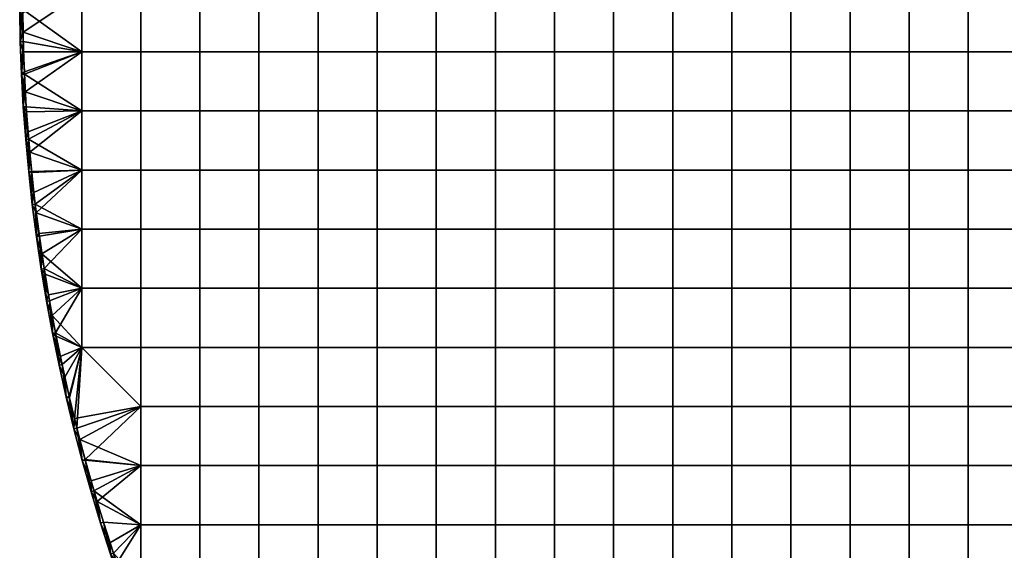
# Model space of a CAD drawing. Header units: millimetres. Extents: x -600 to 600, y -600 to 600.
# Tile 3 of 144: x -600 to -267, y -188 to -9. Entities that reach past the tile are written whole.
import ezdxf

# ---------------------------------------------------------------- set-up
doc = ezdxf.new("R2010")
doc.units = ezdxf.units.MM
doc.header["$MEASUREMENT"] = 0
doc.layers.add('Predefinito', color=7, linetype='Continuous')

msp = doc.modelspace()

# ---------------------------------------------------------------- meshes
at = {"layer": 'Predefinito'}
mesh = msp.add_polyface(dxfattribs=at)
corners = [(-599.37, -27.55, 721.01), (-599.77, -16.53, 721.01), (-599.77, -16.53, 711.01), (-599.97, -5.51, 721.01), (-599.97, -5.51, 711.01), (-599.97, 5.51, 711.01), (-599.37, -27.55, 711.01), (-598.76, -38.55, 711.01), (-559.07, -19.97, 722.01), (-559.07, 0, 722.01), (-579.03, 0, 722.01), (-579.03, -19.97, 722.01), (-559.07, -39.93, 722.01), (-579.03, -39.93, 722.01), (-599, 0, 722.01), (-598.96, -6.63, 722.01), (-598.85, -13.3, 722.01), (-598.67, -19.99, 722.01), (-598.4, -26.7, 722.01), (-598.07, -33.45, 722.01), (-598.97, 5.5, 710.01), (-579.03, 0, 710.01), (-598.97, -5.5, 710.01), (-579.03, -19.97, 710.01), (-598.77, -16.51, 710.01), (-598.37, -27.5, 710.01), (-579.03, -39.93, 710.01), (-598.76, -38.55, 711.01), (-599.37, -27.55, 711.01), (-598.37, -27.5, 710.01), (-599.77, -16.53, 711.01), (-598.77, -16.51, 710.01), (-599.97, -5.51, 711.01), (-598.97, -5.5, 710.01), (-598.97, 5.5, 710.01), (-599.97, -5.51, 721.01), (-599.77, -16.53, 721.01), (-598.85, -13.3, 722.01), (-599.37, -27.55, 721.01), (-598.67, -19.99, 722.01), (-598.76, -38.55, 721.01), (-598.07, -33.45, 722.01), (-598.4, -26.7, 722.01), (-598.96, -6.63, 722.01), (-599, 0, 722.01)]
mesh.append_faces([[corners[k] for k in face] for face in [(0, 1, 2, 2), (1, 3, 4, 4), (5, 4, 3, 3), (4, 2, 1, 1), (2, 6, 0, 0), (6, 7, 0, 0), (8, 9, 10, 11), (12, 8, 11, 13), (14, 15, 10, 10), (15, 16, 10, 10), (16, 17, 11, 11), (17, 18, 11, 11), (18, 19, 11, 11), (11, 10, 16, 16), (13, 11, 19, 19), (20, 21, 22, 22), (22, 23, 24, 24), (24, 23, 25, 25), (23, 22, 21, 21), (26, 25, 23, 23), (27, 28, 29, 29), (28, 30, 31, 31), (30, 32, 33, 33), (34, 33, 32, 32), (33, 31, 30, 30), (31, 29, 28, 28), (35, 36, 37, 37), (36, 38, 39, 39), (38, 40, 41, 41), (41, 42, 38, 38), (42, 39, 38, 38), (39, 37, 36, 36), (37, 43, 35, 35), (43, 44, 35, 35)]])
mesh = msp.add_polyface(dxfattribs=at)
corners = [(-539.1, -19.97, 722.01), (-539.1, 0, 722.01), (-559.07, 0, 722.01), (-559.07, -19.97, 722.01), (-519.13, -19.97, 722.01), (-519.13, 0, 722.01), (-499.17, -19.97, 722.01), (-499.17, 0, 722.01), (-479.2, -19.97, 722.01), (-479.2, 0, 722.01), (-459.23, -19.97, 722.01), (-459.23, 0, 722.01), (-539.1, -39.93, 722.01), (-559.07, -39.93, 722.01), (-519.13, -39.93, 722.01), (-499.17, -39.93, 722.01), (-479.2, -39.93, 722.01), (-539.1, -59.9, 722.01), (-559.07, -59.9, 722.01), (-519.13, -59.9, 722.01), (-499.17, -59.9, 722.01), (-479.2, -59.9, 722.01), (-479.2, -79.87, 722.01), (-499.17, -79.87, 722.01), (-559.07, -19.97, 710.01), (-579.03, -19.97, 710.01), (-579.03, 0, 710.01), (-559.07, 0, 710.01), (-539.1, -19.97, 710.01), (-539.1, 0, 710.01), (-519.13, -19.97, 710.01), (-519.13, 0, 710.01), (-499.17, -19.97, 710.01), (-499.17, 0, 710.01), (-479.2, -19.97, 710.01), (-479.2, 0, 710.01), (-559.07, -39.93, 710.01), (-579.03, -39.93, 710.01), (-539.1, -39.93, 710.01), (-519.13, -39.93, 710.01), (-499.17, -39.93, 710.01), (-479.2, -39.93, 710.01), (-559.07, -59.9, 710.01), (-579.03, -59.9, 710.01), (-539.1, -59.9, 710.01), (-519.13, -59.9, 710.01), (-499.17, -59.9, 710.01), (-479.2, -59.9, 710.01), (-559.07, -79.87, 710.01), (-579.03, -79.87, 710.01), (-539.1, -79.87, 710.01), (-519.13, -79.87, 710.01), (-499.17, -79.87, 710.01), (-479.2, -79.87, 710.01)]
mesh.append_faces([[corners[k] for k in face] for face in [(0, 1, 2, 3), (4, 5, 1, 0), (6, 7, 5, 4), (8, 9, 7, 6), (10, 11, 9, 8), (12, 0, 3, 13), (14, 4, 0, 12), (15, 6, 4, 14), (16, 8, 6, 15), (17, 12, 13, 18), (19, 14, 12, 17), (20, 15, 14, 19), (21, 16, 15, 20), (22, 21, 20, 23), (24, 25, 26, 27), (28, 24, 27, 29), (30, 28, 29, 31), (32, 30, 31, 33), (34, 32, 33, 35), (36, 37, 25, 24), (38, 36, 24, 28), (39, 38, 28, 30), (40, 39, 30, 32), (41, 40, 32, 34), (42, 43, 37, 36), (44, 42, 36, 38), (45, 44, 38, 39), (46, 45, 39, 40), (47, 46, 40, 41), (48, 49, 43, 42), (50, 48, 42, 44), (51, 50, 44, 45), (52, 51, 45, 46), (53, 52, 46, 47)]])
mesh = msp.add_polyface(dxfattribs=at)
corners = [(-439.27, -19.97, 722.01), (-439.27, 0, 722.01), (-459.23, 0, 722.01), (-459.23, -19.97, 722.01), (-419.3, -19.97, 722.01), (-419.3, 0, 722.01), (-399.33, -19.97, 722.01), (-399.33, 0, 722.01), (-379.37, -19.97, 722.01), (-379.37, 0, 722.01), (-459.23, -39.93, 722.01), (-479.2, -19.97, 722.01), (-479.2, -39.93, 722.01), (-439.27, -39.93, 722.01), (-419.3, -39.93, 722.01), (-399.33, -39.93, 722.01), (-379.37, -39.93, 722.01), (-459.23, -59.9, 722.01), (-479.2, -59.9, 722.01), (-439.27, -59.9, 722.01), (-419.3, -59.9, 722.01), (-399.33, -59.9, 722.01), (-379.37, -59.9, 722.01), (-379.37, -79.87, 722.01), (-399.33, -79.87, 722.01), (-459.23, -19.97, 710.01), (-479.2, -19.97, 710.01), (-479.2, 0, 710.01), (-459.23, 0, 710.01), (-439.27, -19.97, 710.01), (-439.27, 0, 710.01), (-419.3, -19.97, 710.01), (-419.3, 0, 710.01), (-399.33, -19.97, 710.01), (-399.33, 0, 710.01), (-379.37, -19.97, 710.01), (-379.37, 0, 710.01), (-459.23, -39.93, 710.01), (-479.2, -39.93, 710.01), (-439.27, -39.93, 710.01), (-419.3, -39.93, 710.01), (-399.33, -39.93, 710.01), (-379.37, -39.93, 710.01), (-459.23, -59.9, 710.01), (-479.2, -59.9, 710.01), (-439.27, -59.9, 710.01), (-419.3, -59.9, 710.01), (-399.33, -59.9, 710.01), (-379.37, -59.9, 710.01), (-459.23, -79.87, 710.01), (-479.2, -79.87, 710.01), (-439.27, -79.87, 710.01), (-419.3, -79.87, 710.01), (-399.33, -79.87, 710.01), (-379.37, -79.87, 710.01)]
mesh.append_faces([[corners[k] for k in face] for face in [(0, 1, 2, 3), (4, 5, 1, 0), (6, 7, 5, 4), (8, 9, 7, 6), (10, 3, 11, 12), (13, 0, 3, 10), (14, 4, 0, 13), (15, 6, 4, 14), (16, 8, 6, 15), (17, 10, 12, 18), (19, 13, 10, 17), (20, 14, 13, 19), (21, 15, 14, 20), (22, 16, 15, 21), (23, 22, 21, 24), (25, 26, 27, 28), (29, 25, 28, 30), (31, 29, 30, 32), (33, 31, 32, 34), (35, 33, 34, 36), (37, 38, 26, 25), (39, 37, 25, 29), (40, 39, 29, 31), (41, 40, 31, 33), (42, 41, 33, 35), (43, 44, 38, 37), (45, 43, 37, 39), (46, 45, 39, 40), (47, 46, 40, 41), (48, 47, 41, 42), (49, 50, 44, 43), (51, 49, 43, 45), (52, 51, 45, 46), (53, 52, 46, 47), (54, 53, 47, 48)]])
mesh = msp.add_polyface(dxfattribs=at)
corners = [(-359.4, -19.97, 722.01), (-359.4, 0, 722.01), (-379.37, 0, 722.01), (-379.37, -19.97, 722.01), (-339.43, -19.97, 722.01), (-339.43, 0, 722.01), (-319.47, -19.97, 722.01), (-319.47, 0, 722.01), (-299.5, -19.97, 722.01), (-299.5, 0, 722.01), (-279.53, -19.97, 722.01), (-279.53, 0, 722.01), (-359.4, -39.93, 722.01), (-379.37, -39.93, 722.01), (-339.43, -39.93, 722.01), (-319.47, -39.93, 722.01), (-299.5, -39.93, 722.01), (-279.53, -39.93, 722.01), (-359.4, -59.9, 722.01), (-379.37, -59.9, 722.01), (-339.43, -59.9, 722.01), (-319.47, -59.9, 722.01), (-299.5, -59.9, 722.01), (-279.53, -59.9, 722.01), (-359.4, -19.97, 710.01), (-379.37, -19.97, 710.01), (-379.37, 0, 710.01), (-359.4, 0, 710.01), (-339.43, -19.97, 710.01), (-339.43, 0, 710.01), (-319.47, -19.97, 710.01), (-319.47, 0, 710.01), (-299.5, -19.97, 710.01), (-299.5, 0, 710.01), (-279.53, -19.97, 710.01), (-279.53, 0, 710.01), (-359.4, -39.93, 710.01), (-379.37, -39.93, 710.01), (-339.43, -39.93, 710.01), (-319.47, -39.93, 710.01), (-299.5, -39.93, 710.01), (-279.53, -39.93, 710.01), (-359.4, -59.9, 710.01), (-379.37, -59.9, 710.01), (-339.43, -59.9, 710.01), (-319.47, -59.9, 710.01), (-299.5, -59.9, 710.01), (-279.53, -59.9, 710.01), (-339.43, -79.87, 710.01), (-359.4, -79.87, 710.01), (-319.47, -79.87, 710.01), (-299.5, -79.87, 710.01), (-279.53, -79.87, 710.01)]
mesh.append_faces([[corners[k] for k in face] for face in [(0, 1, 2, 3), (4, 5, 1, 0), (6, 7, 5, 4), (8, 9, 7, 6), (10, 11, 9, 8), (12, 0, 3, 13), (14, 4, 0, 12), (15, 6, 4, 14), (16, 8, 6, 15), (17, 10, 8, 16), (18, 12, 13, 19), (20, 14, 12, 18), (21, 15, 14, 20), (22, 16, 15, 21), (23, 17, 16, 22), (24, 25, 26, 27), (28, 24, 27, 29), (30, 28, 29, 31), (32, 30, 31, 33), (34, 32, 33, 35), (36, 37, 25, 24), (38, 36, 24, 28), (39, 38, 28, 30), (40, 39, 30, 32), (41, 40, 32, 34), (42, 43, 37, 36), (44, 42, 36, 38), (45, 44, 38, 39), (46, 45, 39, 40), (47, 46, 40, 41), (48, 49, 42, 44), (50, 48, 44, 45), (51, 50, 45, 46), (52, 51, 46, 47)]])
mesh = msp.add_polyface(dxfattribs=at)
corners = [(-259.57, -19.97, 722.01), (-259.57, 0, 722.01), (-279.53, 0, 722.01), (-279.53, -19.97, 722.01), (-239.6, -19.97, 722.01), (-239.6, 0, 722.01), (-219.63, -19.97, 722.01), (-219.63, 0, 722.01), (-199.67, -19.97, 722.01), (-199.67, 0, 722.01), (-179.7, -19.97, 722.01), (-179.7, 0, 722.01), (-259.57, -39.93, 722.01), (-279.53, -39.93, 722.01), (-239.6, -39.93, 722.01), (-219.63, -39.93, 722.01), (-199.67, -39.93, 722.01), (-179.7, -39.93, 722.01), (-259.57, -59.9, 722.01), (-279.53, -59.9, 722.01), (-239.6, -59.9, 722.01), (-219.63, -59.9, 722.01), (-199.67, -59.9, 722.01), (-179.7, -59.9, 722.01), (-219.63, -79.87, 722.01), (-239.6, -79.87, 722.01), (-199.67, -79.87, 722.01), (-179.7, -79.87, 722.01), (-259.57, -19.97, 710.01), (-279.53, -19.97, 710.01), (-279.53, 0, 710.01), (-259.57, 0, 710.01), (-239.6, -19.97, 710.01), (-239.6, 0, 710.01), (-219.63, -19.97, 710.01), (-219.63, 0, 710.01), (-199.67, -19.97, 710.01), (-199.67, 0, 710.01), (-259.57, -39.93, 710.01), (-279.53, -39.93, 710.01), (-239.6, -39.93, 710.01), (-219.63, -39.93, 710.01), (-199.67, -39.93, 710.01), (-259.57, -59.9, 710.01), (-279.53, -59.9, 710.01), (-239.6, -59.9, 710.01), (-219.63, -59.9, 710.01), (-199.67, -59.9, 710.01), (-259.57, -79.87, 710.01), (-279.53, -79.87, 710.01), (-239.6, -79.87, 710.01), (-219.63, -79.87, 710.01), (-199.67, -79.87, 710.01)]
mesh.append_faces([[corners[k] for k in face] for face in [(0, 1, 2, 3), (4, 5, 1, 0), (6, 7, 5, 4), (8, 9, 7, 6), (10, 11, 9, 8), (12, 0, 3, 13), (14, 4, 0, 12), (15, 6, 4, 14), (16, 8, 6, 15), (17, 10, 8, 16), (18, 12, 13, 19), (20, 14, 12, 18), (21, 15, 14, 20), (22, 16, 15, 21), (23, 17, 16, 22), (24, 21, 20, 25), (26, 22, 21, 24), (27, 23, 22, 26), (28, 29, 30, 31), (32, 28, 31, 33), (34, 32, 33, 35), (36, 34, 35, 37), (38, 39, 29, 28), (40, 38, 28, 32), (41, 40, 32, 34), (42, 41, 34, 36), (43, 44, 39, 38), (45, 43, 38, 40), (46, 45, 40, 41), (47, 46, 41, 42), (48, 49, 44, 43), (50, 48, 43, 45), (51, 50, 45, 46), (52, 51, 46, 47)]])
mesh = msp.add_polyface(dxfattribs=at)
corners = [(-595.73, -71.48, 721.01), (-596.94, -60.52, 721.01), (-596.94, -60.52, 711.01), (-597.95, -49.55, 721.01), (-597.95, -49.55, 711.01), (-598.76, -38.55, 721.01), (-599.37, -27.55, 721.01), (-598.76, -38.55, 711.01), (-559.07, -59.9, 722.01), (-559.07, -39.93, 722.01), (-579.03, -39.93, 722.01), (-579.03, -59.9, 722.01), (-598.07, -33.45, 722.01), (-597.65, -40.22, 722.01), (-597.15, -47.01, 722.01), (-596.58, -53.82, 722.01), (-595.92, -60.66, 722.01), (-595.18, -67.51, 722.01), (-594.36, -74.39, 722.01), (-598.37, -27.5, 710.01), (-579.03, -39.93, 710.01), (-597.76, -38.49, 710.01), (-596.95, -49.47, 710.01), (-579.03, -59.9, 710.01), (-595.94, -60.42, 710.01), (-594.73, -71.36, 710.01), (-579.03, -79.87, 710.01), (-595.73, -71.48, 711.01), (-596.94, -60.52, 711.01), (-595.94, -60.42, 710.01), (-597.95, -49.55, 711.01), (-596.95, -49.47, 710.01), (-598.76, -38.55, 711.01), (-597.76, -38.49, 710.01), (-598.37, -27.5, 710.01), (-598.76, -38.55, 721.01), (-597.95, -49.55, 721.01), (-597.15, -47.01, 722.01), (-596.94, -60.52, 721.01), (-596.58, -53.82, 722.01), (-595.73, -71.48, 721.01), (-595.18, -67.51, 722.01), (-595.92, -60.66, 722.01), (-597.65, -40.22, 722.01), (-598.07, -33.45, 722.01)]
mesh.append_faces([[corners[k] for k in face] for face in [(0, 1, 2, 2), (1, 3, 4, 4), (3, 5, 4, 4), (5, 6, 7, 7), (7, 4, 5, 5), (4, 2, 1, 1), (8, 9, 10, 11), (12, 13, 10, 10), (13, 14, 10, 10), (14, 15, 10, 10), (15, 16, 11, 11), (16, 17, 11, 11), (17, 18, 11, 11), (11, 10, 15, 15), (19, 20, 21, 21), (21, 20, 22, 22), (22, 23, 24, 24), (24, 23, 25, 25), (23, 22, 20, 20), (26, 25, 23, 23), (27, 28, 29, 29), (28, 30, 31, 31), (30, 32, 33, 33), (34, 33, 32, 32), (33, 31, 30, 30), (31, 29, 28, 28), (35, 36, 37, 37), (36, 38, 39, 39), (38, 40, 41, 41), (41, 42, 38, 38), (42, 39, 38, 38), (39, 37, 36, 36), (37, 43, 35, 35), (43, 44, 35, 35)]])
mesh = msp.add_polyface(dxfattribs=at)
corners = [(-590.88, -104.19, 721.01), (-592.7, -93.32, 721.01), (-590.88, -104.19, 711.01), (-594.31, -82.41, 721.01), (-592.7, -93.32, 711.01), (-595.73, -71.48, 721.01), (-594.31, -82.41, 711.01), (-596.94, -60.52, 711.01), (-595.73, -71.48, 711.01), (-594.36, -74.39, 722.01), (-593.46, -81.28, 722.01), (-579.03, -79.87, 722.01), (-592.47, -88.19, 722.01), (-591.4, -95.11, 722.01), (-579.03, -99.83, 722.01), (-590.24, -102.05, 722.01), (-589, -109, 722.01), (-579.03, -59.9, 722.01), (-594.73, -71.36, 710.01), (-579.03, -79.87, 710.01), (-593.32, -82.27, 710.01), (-591.71, -93.16, 710.01), (-579.03, -99.83, 710.01), (-589.9, -104.02, 710.01), (-590.88, -104.19, 711.01), (-592.7, -93.32, 711.01), (-591.71, -93.16, 710.01), (-594.31, -82.41, 711.01), (-593.32, -82.27, 710.01), (-595.73, -71.48, 711.01), (-594.73, -71.36, 710.01), (-595.94, -60.42, 710.01), (-589.9, -104.02, 710.01), (-595.73, -71.48, 721.01), (-594.31, -82.41, 721.01), (-594.36, -74.39, 722.01), (-592.7, -93.32, 721.01), (-592.47, -88.19, 722.01), (-590.88, -104.19, 721.01), (-590.24, -102.05, 722.01), (-589, -109, 722.01), (-591.4, -95.11, 722.01), (-593.46, -81.28, 722.01), (-595.18, -67.51, 722.01)]
mesh.append_faces([[corners[k] for k in face] for face in [(0, 1, 2, 2), (1, 3, 4, 4), (3, 5, 6, 6), (7, 8, 5, 5), (8, 6, 5, 5), (6, 4, 3, 3), (4, 2, 1, 1), (9, 10, 11, 11), (10, 12, 11, 11), (12, 13, 14, 14), (13, 15, 14, 14), (15, 16, 14, 14), (11, 17, 9, 9), (14, 11, 12, 12), (18, 19, 20, 20), (20, 19, 21, 21), (21, 22, 23, 23), (22, 21, 19, 19), (24, 25, 26, 26), (25, 27, 28, 28), (27, 29, 30, 30), (31, 30, 29, 29), (30, 28, 27, 27), (28, 26, 25, 25), (26, 32, 24, 24), (33, 34, 35, 35), (34, 36, 37, 37), (36, 38, 39, 39), (40, 39, 38, 38), (39, 41, 36, 36), (41, 37, 36, 36), (37, 42, 34, 34), (42, 35, 34, 34), (35, 43, 33, 33)]])
mesh = msp.add_polyface(dxfattribs=at)
corners = [(-559.07, -79.87, 722.01), (-559.07, -59.9, 722.01), (-579.03, -59.9, 722.01), (-579.03, -79.87, 722.01), (-539.1, -79.87, 722.01), (-539.1, -59.9, 722.01), (-519.13, -79.87, 722.01), (-519.13, -59.9, 722.01), (-499.17, -79.87, 722.01), (-499.17, -59.9, 722.01), (-559.07, -99.83, 722.01), (-579.03, -99.83, 722.01), (-539.1, -99.83, 722.01), (-519.13, -99.83, 722.01), (-499.17, -99.83, 722.01), (-479.2, -99.83, 722.01), (-479.2, -79.87, 722.01), (-559.07, -119.8, 722.01), (-579.03, -119.8, 722.01), (-539.1, -119.8, 722.01), (-519.13, -119.8, 722.01), (-499.17, -119.8, 722.01), (-479.2, -119.8, 722.01), (-559.07, -139.77, 722.01), (-539.1, -139.77, 722.01), (-519.13, -139.77, 722.01), (-499.17, -139.77, 722.01), (-479.2, -139.77, 722.01), (-559.07, -99.83, 710.01), (-579.03, -99.83, 710.01), (-579.03, -79.87, 710.01), (-559.07, -79.87, 710.01), (-539.1, -99.83, 710.01), (-539.1, -79.87, 710.01), (-519.13, -99.83, 710.01), (-519.13, -79.87, 710.01), (-499.17, -99.83, 710.01), (-499.17, -79.87, 710.01), (-479.2, -99.83, 710.01), (-479.2, -79.87, 710.01), (-559.07, -119.8, 710.01), (-579.03, -119.8, 710.01), (-539.1, -119.8, 710.01), (-519.13, -119.8, 710.01), (-499.17, -119.8, 710.01), (-479.2, -119.8, 710.01), (-559.07, -139.77, 710.01), (-539.1, -139.77, 710.01), (-519.13, -139.77, 710.01), (-499.17, -139.77, 710.01), (-479.2, -139.77, 710.01)]
mesh.append_faces([[corners[k] for k in face] for face in [(0, 1, 2, 3), (4, 5, 1, 0), (6, 7, 5, 4), (8, 9, 7, 6), (10, 0, 3, 11), (12, 4, 0, 10), (13, 6, 4, 12), (14, 8, 6, 13), (15, 16, 8, 14), (17, 10, 11, 18), (19, 12, 10, 17), (20, 13, 12, 19), (21, 14, 13, 20), (22, 15, 14, 21), (23, 17, 18, 18), (24, 19, 17, 23), (25, 20, 19, 24), (26, 21, 20, 25), (27, 22, 21, 26), (28, 29, 30, 31), (32, 28, 31, 33), (34, 32, 33, 35), (36, 34, 35, 37), (38, 36, 37, 39), (40, 41, 29, 28), (42, 40, 28, 32), (43, 42, 32, 34), (44, 43, 34, 36), (45, 44, 36, 38), (46, 41, 40, 40), (47, 46, 40, 42), (48, 47, 42, 43), (49, 48, 43, 44), (50, 49, 44, 45)]])
mesh = msp.add_polyface(dxfattribs=at)
corners = [(-459.23, -79.87, 722.01), (-459.23, -59.9, 722.01), (-479.2, -59.9, 722.01), (-479.2, -79.87, 722.01), (-439.27, -79.87, 722.01), (-439.27, -59.9, 722.01), (-419.3, -79.87, 722.01), (-419.3, -59.9, 722.01), (-399.33, -79.87, 722.01), (-399.33, -59.9, 722.01), (-459.23, -99.83, 722.01), (-479.2, -99.83, 722.01), (-439.27, -99.83, 722.01), (-419.3, -99.83, 722.01), (-399.33, -99.83, 722.01), (-379.37, -99.83, 722.01), (-379.37, -79.87, 722.01), (-459.23, -119.8, 722.01), (-479.2, -119.8, 722.01), (-439.27, -119.8, 722.01), (-419.3, -119.8, 722.01), (-399.33, -119.8, 722.01), (-379.37, -119.8, 722.01), (-459.23, -139.77, 722.01), (-479.2, -139.77, 722.01), (-439.27, -139.77, 722.01), (-419.3, -139.77, 722.01), (-399.33, -139.77, 722.01), (-379.37, -139.77, 722.01), (-459.23, -99.83, 710.01), (-479.2, -99.83, 710.01), (-479.2, -79.87, 710.01), (-459.23, -79.87, 710.01), (-439.27, -99.83, 710.01), (-439.27, -79.87, 710.01), (-419.3, -99.83, 710.01), (-419.3, -79.87, 710.01), (-399.33, -99.83, 710.01), (-399.33, -79.87, 710.01), (-379.37, -99.83, 710.01), (-379.37, -79.87, 710.01), (-459.23, -119.8, 710.01), (-479.2, -119.8, 710.01), (-439.27, -119.8, 710.01), (-419.3, -119.8, 710.01), (-399.33, -119.8, 710.01), (-379.37, -119.8, 710.01), (-459.23, -139.77, 710.01), (-479.2, -139.77, 710.01), (-439.27, -139.77, 710.01), (-419.3, -139.77, 710.01), (-399.33, -139.77, 710.01), (-379.37, -139.77, 710.01)]
mesh.append_faces([[corners[k] for k in face] for face in [(0, 1, 2, 3), (4, 5, 1, 0), (6, 7, 5, 4), (8, 9, 7, 6), (10, 0, 3, 11), (12, 4, 0, 10), (13, 6, 4, 12), (14, 8, 6, 13), (15, 16, 8, 14), (17, 10, 11, 18), (19, 12, 10, 17), (20, 13, 12, 19), (21, 14, 13, 20), (22, 15, 14, 21), (23, 17, 18, 24), (25, 19, 17, 23), (26, 20, 19, 25), (27, 21, 20, 26), (28, 22, 21, 27), (29, 30, 31, 32), (33, 29, 32, 34), (35, 33, 34, 36), (37, 35, 36, 38), (39, 37, 38, 40), (41, 42, 30, 29), (43, 41, 29, 33), (44, 43, 33, 35), (45, 44, 35, 37), (46, 45, 37, 39), (47, 48, 42, 41), (49, 47, 41, 43), (50, 49, 43, 44), (51, 50, 44, 45), (52, 51, 45, 46)]])
mesh = msp.add_polyface(dxfattribs=at)
corners = [(-359.4, -79.87, 722.01), (-359.4, -59.9, 722.01), (-379.37, -59.9, 722.01), (-379.37, -79.87, 722.01), (-339.43, -79.87, 722.01), (-339.43, -59.9, 722.01), (-319.47, -79.87, 722.01), (-319.47, -59.9, 722.01), (-299.5, -79.87, 722.01), (-299.5, -59.9, 722.01), (-279.53, -79.87, 722.01), (-279.53, -59.9, 722.01), (-359.4, -99.83, 722.01), (-379.37, -99.83, 722.01), (-339.43, -99.83, 722.01), (-319.47, -99.83, 722.01), (-299.5, -99.83, 722.01), (-279.53, -99.83, 722.01), (-359.4, -119.8, 722.01), (-379.37, -119.8, 722.01), (-339.43, -119.8, 722.01), (-319.47, -119.8, 722.01), (-299.5, -119.8, 722.01), (-279.53, -119.8, 722.01), (-359.4, -139.77, 722.01), (-379.37, -139.77, 722.01), (-339.43, -139.77, 722.01), (-319.47, -139.77, 722.01), (-299.5, -139.77, 722.01), (-279.53, -139.77, 722.01), (-359.4, -79.87, 710.01), (-379.37, -79.87, 710.01), (-379.37, -59.9, 710.01), (-359.4, -59.9, 710.01), (-359.4, -99.83, 710.01), (-379.37, -99.83, 710.01), (-339.43, -99.83, 710.01), (-339.43, -79.87, 710.01), (-319.47, -99.83, 710.01), (-319.47, -79.87, 710.01), (-299.5, -99.83, 710.01), (-299.5, -79.87, 710.01), (-279.53, -99.83, 710.01), (-279.53, -79.87, 710.01), (-359.4, -119.8, 710.01), (-379.37, -119.8, 710.01), (-339.43, -119.8, 710.01), (-319.47, -119.8, 710.01), (-299.5, -119.8, 710.01), (-359.4, -139.77, 710.01), (-379.37, -139.77, 710.01), (-339.43, -139.77, 710.01), (-319.47, -139.77, 710.01), (-299.5, -139.77, 710.01)]
mesh.append_faces([[corners[k] for k in face] for face in [(0, 1, 2, 3), (4, 5, 1, 0), (6, 7, 5, 4), (8, 9, 7, 6), (10, 11, 9, 8), (12, 0, 3, 13), (14, 4, 0, 12), (15, 6, 4, 14), (16, 8, 6, 15), (17, 10, 8, 16), (18, 12, 13, 19), (20, 14, 12, 18), (21, 15, 14, 20), (22, 16, 15, 21), (23, 17, 16, 22), (24, 18, 19, 25), (26, 20, 18, 24), (27, 21, 20, 26), (28, 22, 21, 27), (29, 23, 22, 28), (30, 31, 32, 33), (34, 35, 31, 30), (36, 34, 30, 37), (38, 36, 37, 39), (40, 38, 39, 41), (42, 40, 41, 43), (44, 45, 35, 34), (46, 44, 34, 36), (47, 46, 36, 38), (48, 47, 38, 40), (49, 50, 45, 44), (51, 49, 44, 46), (52, 51, 46, 47), (53, 52, 47, 48)]])
mesh = msp.add_polyface(dxfattribs=at)
corners = [(-259.57, -79.87, 722.01), (-259.57, -59.9, 722.01), (-279.53, -59.9, 722.01), (-279.53, -79.87, 722.01), (-239.6, -79.87, 722.01), (-239.6, -59.9, 722.01), (-259.57, -99.83, 722.01), (-279.53, -99.83, 722.01), (-239.6, -99.83, 722.01), (-219.63, -99.83, 722.01), (-219.63, -79.87, 722.01), (-199.67, -99.83, 722.01), (-199.67, -79.87, 722.01), (-179.7, -99.83, 722.01), (-179.7, -79.87, 722.01), (-259.57, -119.8, 722.01), (-279.53, -119.8, 722.01), (-239.6, -119.8, 722.01), (-219.63, -119.8, 722.01), (-199.67, -119.8, 722.01), (-179.7, -119.8, 722.01), (-259.57, -139.77, 722.01), (-279.53, -139.77, 722.01), (-239.6, -139.77, 722.01), (-219.63, -139.77, 722.01), (-199.67, -139.77, 722.01), (-179.7, -139.77, 722.01), (-259.57, -99.83, 710.01), (-279.53, -99.83, 710.01), (-279.53, -79.87, 710.01), (-259.57, -79.87, 710.01), (-239.6, -99.83, 710.01), (-239.6, -79.87, 710.01), (-219.63, -99.83, 710.01), (-219.63, -79.87, 710.01), (-199.67, -99.83, 710.01), (-199.67, -79.87, 710.01), (-279.53, -119.8, 710.01), (-299.5, -119.8, 710.01), (-299.5, -99.83, 710.01), (-259.57, -119.8, 710.01), (-239.6, -119.8, 710.01), (-219.63, -119.8, 710.01), (-199.67, -119.8, 710.01), (-279.53, -139.77, 710.01), (-299.5, -139.77, 710.01), (-259.57, -139.77, 710.01), (-239.6, -139.77, 710.01), (-219.63, -139.77, 710.01), (-199.67, -139.77, 710.01), (-239.6, -159.73, 710.01), (-259.57, -159.73, 710.01), (-219.63, -159.73, 710.01), (-199.67, -159.73, 710.01)]
mesh.append_faces([[corners[k] for k in face] for face in [(0, 1, 2, 3), (4, 5, 1, 0), (6, 0, 3, 7), (8, 4, 0, 6), (9, 10, 4, 8), (11, 12, 10, 9), (13, 14, 12, 11), (15, 6, 7, 16), (17, 8, 6, 15), (18, 9, 8, 17), (19, 11, 9, 18), (20, 13, 11, 19), (21, 15, 16, 22), (23, 17, 15, 21), (24, 18, 17, 23), (25, 19, 18, 24), (26, 20, 19, 25), (27, 28, 29, 30), (31, 27, 30, 32), (33, 31, 32, 34), (35, 33, 34, 36), (37, 38, 39, 28), (40, 37, 28, 27), (41, 40, 27, 31), (42, 41, 31, 33), (43, 42, 33, 35), (44, 45, 38, 37), (46, 44, 37, 40), (47, 46, 40, 41), (48, 47, 41, 42), (49, 48, 42, 43), (50, 51, 46, 47), (52, 50, 47, 48), (53, 52, 48, 49)]])
mesh = msp.add_polyface(dxfattribs=at)
corners = [(-584.25, -136.58, 721.01), (-586.66, -125.83, 721.01), (-586.66, -125.83, 711.01), (-588.87, -115.03, 721.01), (-588.87, -115.03, 711.01), (-590.88, -104.19, 721.01), (-590.88, -104.19, 711.01), (-584.25, -136.58, 711.01), (-589, -109, 722.01), (-587.67, -115.95, 722.01), (-579.03, -119.8, 722.01), (-586.25, -122.92, 722.01), (-584.75, -129.89, 722.01), (-583.15, -136.87, 722.01), (-581.47, -143.86, 722.01), (-579.03, -99.83, 722.01), (-559.07, -139.77, 722.01), (-589.9, -104.02, 710.01), (-579.03, -99.83, 710.01), (-587.89, -114.83, 710.01), (-579.03, -119.8, 710.01), (-585.68, -125.62, 710.01), (-583.27, -136.35, 710.01), (-580.67, -147.05, 710.01), (-559.07, -139.77, 710.01), (-581.64, -147.29, 711.01), (-584.25, -136.58, 711.01), (-583.27, -136.35, 710.01), (-586.66, -125.83, 711.01), (-585.68, -125.62, 710.01), (-588.87, -115.03, 711.01), (-587.89, -114.83, 710.01), (-590.88, -104.19, 711.01), (-589.9, -104.02, 710.01), (-590.88, -104.19, 721.01), (-588.87, -115.03, 721.01), (-589, -109, 722.01), (-586.66, -125.83, 721.01), (-586.25, -122.92, 722.01), (-584.25, -136.58, 721.01), (-584.75, -129.89, 722.01), (-581.47, -143.86, 722.01), (-583.15, -136.87, 722.01), (-587.67, -115.95, 722.01)]
mesh.append_faces([[corners[k] for k in face] for face in [(0, 1, 2, 2), (1, 3, 4, 4), (3, 5, 6, 6), (6, 4, 3, 3), (4, 2, 1, 1), (2, 7, 0, 0), (8, 9, 10, 10), (9, 11, 10, 10), (11, 12, 10, 10), (12, 13, 10, 10), (13, 14, 10, 10), (10, 15, 8, 8), (16, 10, 14, 14), (17, 18, 19, 19), (19, 20, 21, 21), (21, 20, 22, 22), (22, 20, 23, 23), (20, 19, 18, 18), (24, 23, 20, 20), (25, 26, 27, 27), (26, 28, 29, 29), (28, 30, 31, 31), (30, 32, 33, 33), (33, 31, 30, 30), (31, 29, 28, 28), (29, 27, 26, 26), (34, 35, 36, 36), (35, 37, 38, 38), (37, 39, 40, 40), (41, 42, 39, 39), (42, 40, 39, 39), (40, 38, 37, 37), (38, 43, 35, 35), (43, 36, 35, 35)]])
mesh = msp.add_polyface(dxfattribs=at)
corners = [(-572.64, -179.11, 721.01), (-575.84, -168.56, 721.01), (-575.84, -168.56, 711.01), (-578.84, -157.95, 721.01), (-581.64, -147.29, 721.01), (-581.64, -147.29, 711.01), (-584.25, -136.58, 721.01), (-584.25, -136.58, 711.01), (-578.84, -157.95, 711.01), (-539.1, -159.73, 722.01), (-539.1, -139.77, 722.01), (-559.07, -139.77, 722.01), (-559.07, -159.73, 722.01), (-539.1, -179.7, 722.01), (-559.07, -179.7, 722.01), (-581.47, -143.86, 722.01), (-579.7, -150.85, 722.01), (-577.83, -157.83, 722.01), (-575.88, -164.82, 722.01), (-573.83, -171.8, 722.01), (-539.1, -159.73, 710.01), (-559.07, -159.73, 710.01), (-559.07, -139.77, 710.01), (-539.1, -139.77, 710.01), (-539.1, -179.7, 710.01), (-559.07, -179.7, 710.01), (-580.67, -147.05, 710.01), (-577.87, -157.69, 710.01), (-574.88, -168.28, 710.01), (-572.64, -179.11, 711.01), (-575.84, -168.56, 711.01), (-574.88, -168.28, 710.01), (-578.84, -157.95, 711.01), (-577.87, -157.69, 710.01), (-581.64, -147.29, 711.01), (-580.67, -147.05, 710.01), (-583.27, -136.35, 710.01), (-584.25, -136.58, 721.01), (-581.64, -147.29, 721.01), (-581.47, -143.86, 722.01), (-578.84, -157.95, 721.01), (-579.7, -150.85, 722.01), (-575.84, -168.56, 721.01), (-575.88, -164.82, 722.01), (-573.83, -171.8, 722.01), (-577.83, -157.83, 722.01)]
mesh.append_faces([[corners[k] for k in face] for face in [(0, 1, 2, 2), (1, 3, 2, 2), (3, 4, 5, 5), (4, 6, 7, 7), (7, 5, 4, 4), (5, 8, 3, 3), (8, 2, 3, 3), (9, 10, 11, 12), (13, 9, 12, 14), (15, 16, 11, 11), (16, 17, 12, 12), (17, 18, 12, 12), (18, 19, 12, 12), (12, 11, 16, 16), (14, 12, 19, 19), (20, 21, 22, 23), (24, 25, 21, 20), (26, 22, 27, 27), (27, 21, 28, 28), (21, 27, 22, 22), (25, 28, 21, 21), (29, 30, 31, 31), (30, 32, 33, 33), (32, 34, 35, 35), (36, 35, 34, 34), (35, 33, 32, 32), (33, 31, 30, 30), (37, 38, 39, 39), (38, 40, 41, 41), (40, 42, 43, 43), (44, 43, 42, 42), (43, 45, 40, 40), (45, 41, 40, 40), (41, 39, 38, 38)]])
mesh = msp.add_polyface(dxfattribs=at)
corners = [(-519.13, -159.73, 722.01), (-519.13, -139.77, 722.01), (-539.1, -139.77, 722.01), (-539.1, -159.73, 722.01), (-499.17, -159.73, 722.01), (-499.17, -139.77, 722.01), (-479.2, -159.73, 722.01), (-479.2, -139.77, 722.01), (-459.23, -159.73, 722.01), (-459.23, -139.77, 722.01), (-519.13, -179.7, 722.01), (-539.1, -179.7, 722.01), (-499.17, -179.7, 722.01), (-479.2, -179.7, 722.01), (-459.23, -179.7, 722.01), (-519.13, -199.67, 722.01), (-539.1, -199.67, 722.01), (-499.17, -199.67, 722.01), (-479.2, -199.67, 722.01), (-459.23, -199.67, 722.01), (-519.13, -219.63, 722.01), (-539.1, -219.63, 722.01), (-499.17, -219.63, 722.01), (-479.2, -219.63, 722.01), (-459.23, -219.63, 722.01), (-499.17, -239.6, 722.01), (-519.13, -239.6, 722.01), (-479.2, -239.6, 722.01), (-459.23, -239.6, 722.01), (-519.13, -159.73, 710.01), (-539.1, -159.73, 710.01), (-539.1, -139.77, 710.01), (-519.13, -139.77, 710.01), (-499.17, -159.73, 710.01), (-499.17, -139.77, 710.01), (-479.2, -159.73, 710.01), (-479.2, -139.77, 710.01), (-519.13, -179.7, 710.01), (-539.1, -179.7, 710.01), (-499.17, -179.7, 710.01), (-479.2, -179.7, 710.01), (-519.13, -199.67, 710.01), (-539.1, -199.67, 710.01), (-499.17, -199.67, 710.01), (-479.2, -199.67, 710.01), (-519.13, -219.63, 710.01), (-539.1, -219.63, 710.01), (-499.17, -219.63, 710.01), (-479.2, -219.63, 710.01), (-519.13, -239.6, 710.01), (-539.1, -239.6, 710.01), (-499.17, -239.6, 710.01), (-479.2, -239.6, 710.01)]
mesh.append_faces([[corners[k] for k in face] for face in [(0, 1, 2, 3), (4, 5, 1, 0), (6, 7, 5, 4), (8, 9, 7, 6), (10, 0, 3, 11), (12, 4, 0, 10), (13, 6, 4, 12), (14, 8, 6, 13), (15, 10, 11, 16), (17, 12, 10, 15), (18, 13, 12, 17), (19, 14, 13, 18), (20, 15, 16, 21), (22, 17, 15, 20), (23, 18, 17, 22), (24, 19, 18, 23), (25, 22, 20, 26), (27, 23, 22, 25), (28, 24, 23, 27), (29, 30, 31, 32), (33, 29, 32, 34), (35, 33, 34, 36), (37, 38, 30, 29), (39, 37, 29, 33), (40, 39, 33, 35), (41, 42, 38, 37), (43, 41, 37, 39), (44, 43, 39, 40), (45, 46, 42, 41), (47, 45, 41, 43), (48, 47, 43, 44), (49, 50, 46, 45), (51, 49, 45, 47), (52, 51, 47, 48)]])
mesh = msp.add_polyface(dxfattribs=at)
corners = [(-439.27, -159.73, 722.01), (-439.27, -139.77, 722.01), (-459.23, -139.77, 722.01), (-459.23, -159.73, 722.01), (-419.3, -159.73, 722.01), (-419.3, -139.77, 722.01), (-399.33, -159.73, 722.01), (-399.33, -139.77, 722.01), (-379.37, -159.73, 722.01), (-379.37, -139.77, 722.01), (-439.27, -179.7, 722.01), (-459.23, -179.7, 722.01), (-419.3, -179.7, 722.01), (-399.33, -179.7, 722.01), (-379.37, -179.7, 722.01), (-439.27, -199.67, 722.01), (-459.23, -199.67, 722.01), (-419.3, -199.67, 722.01), (-399.33, -199.67, 722.01), (-379.37, -199.67, 722.01), (-399.33, -219.63, 722.01), (-419.3, -219.63, 722.01), (-379.37, -219.63, 722.01), (-459.23, -159.73, 710.01), (-479.2, -159.73, 710.01), (-479.2, -139.77, 710.01), (-459.23, -139.77, 710.01), (-439.27, -159.73, 710.01), (-439.27, -139.77, 710.01), (-419.3, -159.73, 710.01), (-419.3, -139.77, 710.01), (-399.33, -159.73, 710.01), (-399.33, -139.77, 710.01), (-379.37, -159.73, 710.01), (-379.37, -139.77, 710.01), (-459.23, -179.7, 710.01), (-479.2, -179.7, 710.01), (-439.27, -179.7, 710.01), (-419.3, -179.7, 710.01), (-399.33, -179.7, 710.01), (-379.37, -179.7, 710.01), (-459.23, -199.67, 710.01), (-479.2, -199.67, 710.01), (-439.27, -199.67, 710.01), (-419.3, -199.67, 710.01), (-399.33, -199.67, 710.01), (-379.37, -199.67, 710.01), (-459.23, -219.63, 710.01), (-479.2, -219.63, 710.01), (-439.27, -219.63, 710.01), (-419.3, -219.63, 710.01), (-399.33, -219.63, 710.01), (-379.37, -219.63, 710.01)]
mesh.append_faces([[corners[k] for k in face] for face in [(0, 1, 2, 3), (4, 5, 1, 0), (6, 7, 5, 4), (8, 9, 7, 6), (10, 0, 3, 11), (12, 4, 0, 10), (13, 6, 4, 12), (14, 8, 6, 13), (15, 10, 11, 16), (17, 12, 10, 15), (18, 13, 12, 17), (19, 14, 13, 18), (20, 18, 17, 21), (22, 19, 18, 20), (23, 24, 25, 26), (27, 23, 26, 28), (29, 27, 28, 30), (31, 29, 30, 32), (33, 31, 32, 34), (35, 36, 24, 23), (37, 35, 23, 27), (38, 37, 27, 29), (39, 38, 29, 31), (40, 39, 31, 33), (41, 42, 36, 35), (43, 41, 35, 37), (44, 43, 37, 38), (45, 44, 38, 39), (46, 45, 39, 40), (47, 48, 42, 41), (49, 47, 41, 43), (50, 49, 43, 44), (51, 50, 44, 45), (52, 51, 45, 46)]])
mesh = msp.add_polyface(dxfattribs=at)
corners = [(-359.4, -159.73, 722.01), (-359.4, -139.77, 722.01), (-379.37, -139.77, 722.01), (-379.37, -159.73, 722.01), (-339.43, -159.73, 722.01), (-339.43, -139.77, 722.01), (-319.47, -159.73, 722.01), (-319.47, -139.77, 722.01), (-299.5, -159.73, 722.01), (-299.5, -139.77, 722.01), (-279.53, -159.73, 722.01), (-279.53, -139.77, 722.01), (-359.4, -179.7, 722.01), (-379.37, -179.7, 722.01), (-339.43, -179.7, 722.01), (-319.47, -179.7, 722.01), (-299.5, -179.7, 722.01), (-279.53, -179.7, 722.01), (-359.4, -199.67, 722.01), (-379.37, -199.67, 722.01), (-339.43, -199.67, 722.01), (-319.47, -199.67, 722.01), (-299.5, -199.67, 722.01), (-279.53, -199.67, 722.01), (-299.5, -219.63, 722.01), (-319.47, -219.63, 722.01), (-279.53, -219.63, 722.01), (-359.4, -159.73, 710.01), (-379.37, -159.73, 710.01), (-379.37, -139.77, 710.01), (-359.4, -139.77, 710.01), (-339.43, -159.73, 710.01), (-339.43, -139.77, 710.01), (-319.47, -159.73, 710.01), (-319.47, -139.77, 710.01), (-299.5, -159.73, 710.01), (-299.5, -139.77, 710.01), (-279.53, -159.73, 710.01), (-279.53, -139.77, 710.01), (-359.4, -179.7, 710.01), (-379.37, -179.7, 710.01), (-339.43, -179.7, 710.01), (-319.47, -179.7, 710.01), (-299.5, -179.7, 710.01), (-359.4, -199.67, 710.01), (-379.37, -199.67, 710.01), (-339.43, -199.67, 710.01), (-319.47, -199.67, 710.01), (-299.5, -199.67, 710.01), (-359.4, -219.63, 710.01), (-379.37, -219.63, 710.01), (-339.43, -219.63, 710.01), (-319.47, -219.63, 710.01), (-299.5, -219.63, 710.01)]
mesh.append_faces([[corners[k] for k in face] for face in [(0, 1, 2, 3), (4, 5, 1, 0), (6, 7, 5, 4), (8, 9, 7, 6), (10, 11, 9, 8), (12, 0, 3, 13), (14, 4, 0, 12), (15, 6, 4, 14), (16, 8, 6, 15), (17, 10, 8, 16), (18, 12, 13, 19), (20, 14, 12, 18), (21, 15, 14, 20), (22, 16, 15, 21), (23, 17, 16, 22), (24, 22, 21, 25), (26, 23, 22, 24), (27, 28, 29, 30), (31, 27, 30, 32), (33, 31, 32, 34), (35, 33, 34, 36), (37, 35, 36, 38), (39, 40, 28, 27), (41, 39, 27, 31), (42, 41, 31, 33), (43, 42, 33, 35), (44, 45, 40, 39), (46, 44, 39, 41), (47, 46, 41, 42), (48, 47, 42, 43), (49, 50, 45, 44), (51, 49, 44, 46), (52, 51, 46, 47), (53, 52, 47, 48)]])
mesh = msp.add_polyface(dxfattribs=at)
corners = [(-259.57, -159.73, 722.01), (-259.57, -139.77, 722.01), (-279.53, -139.77, 722.01), (-279.53, -159.73, 722.01), (-239.6, -159.73, 722.01), (-239.6, -139.77, 722.01), (-219.63, -159.73, 722.01), (-219.63, -139.77, 722.01), (-199.67, -159.73, 722.01), (-199.67, -139.77, 722.01), (-179.7, -159.73, 722.01), (-179.7, -139.77, 722.01), (-259.57, -179.7, 722.01), (-279.53, -179.7, 722.01), (-239.6, -179.7, 722.01), (-219.63, -179.7, 722.01), (-199.67, -179.7, 722.01), (-179.7, -179.7, 722.01), (-259.57, -199.67, 722.01), (-279.53, -199.67, 722.01), (-239.6, -199.67, 722.01), (-219.63, -199.67, 722.01), (-199.67, -199.67, 722.01), (-179.7, -199.67, 722.01), (-219.63, -219.63, 722.01), (-239.6, -219.63, 722.01), (-199.67, -219.63, 722.01), (-179.7, -219.63, 722.01), (-259.57, -159.73, 710.01), (-279.53, -159.73, 710.01), (-279.53, -139.77, 710.01), (-259.57, -139.77, 710.01), (-279.53, -179.7, 710.01), (-299.5, -179.7, 710.01), (-299.5, -159.73, 710.01), (-259.57, -179.7, 710.01), (-239.6, -179.7, 710.01), (-239.6, -159.73, 710.01), (-219.63, -179.7, 710.01), (-219.63, -159.73, 710.01), (-199.67, -179.7, 710.01), (-199.67, -159.73, 710.01), (-279.53, -199.67, 710.01), (-299.5, -199.67, 710.01), (-259.57, -199.67, 710.01), (-239.6, -199.67, 710.01), (-219.63, -199.67, 710.01), (-199.67, -199.67, 710.01), (-279.53, -219.63, 710.01), (-299.5, -219.63, 710.01), (-259.57, -219.63, 710.01), (-239.6, -219.63, 710.01), (-219.63, -219.63, 710.01), (-199.67, -219.63, 710.01)]
mesh.append_faces([[corners[k] for k in face] for face in [(0, 1, 2, 3), (4, 5, 1, 0), (6, 7, 5, 4), (8, 9, 7, 6), (10, 11, 9, 8), (12, 0, 3, 13), (14, 4, 0, 12), (15, 6, 4, 14), (16, 8, 6, 15), (17, 10, 8, 16), (18, 12, 13, 19), (20, 14, 12, 18), (21, 15, 14, 20), (22, 16, 15, 21), (23, 17, 16, 22), (24, 21, 20, 25), (26, 22, 21, 24), (27, 23, 22, 26), (28, 29, 30, 31), (32, 33, 34, 29), (35, 32, 29, 28), (36, 35, 28, 37), (38, 36, 37, 39), (40, 38, 39, 41), (42, 43, 33, 32), (44, 42, 32, 35), (45, 44, 35, 36), (46, 45, 36, 38), (47, 46, 38, 40), (48, 49, 43, 42), (50, 48, 42, 44), (51, 50, 44, 45), (52, 51, 45, 46), (53, 52, 46, 47)]])
mesh = msp.add_polyface(dxfattribs=at)
corners = [(-561.91, -210.38, 721.01), (-565.68, -200.02, 721.01), (-565.68, -200.02, 711.01), (-569.26, -189.6, 721.01), (-572.64, -179.11, 721.01), (-572.64, -179.11, 711.01), (-575.84, -168.56, 711.01), (-569.26, -189.6, 711.01), (-539.1, -199.67, 722.01), (-539.1, -179.7, 722.01), (-559.07, -179.7, 722.01), (-559.07, -199.67, 722.01), (-573.83, -171.8, 722.01), (-571.7, -178.79, 722.01), (-569.47, -185.76, 722.01), (-567.15, -192.73, 722.01), (-564.74, -199.69, 722.01), (-562.23, -206.63, 722.01), (-539.1, -199.67, 710.01), (-559.07, -199.67, 710.01), (-559.07, -179.7, 710.01), (-539.1, -179.7, 710.01), (-574.88, -168.28, 710.01), (-571.69, -178.81, 710.01), (-568.31, -189.28, 710.01), (-564.73, -199.69, 710.01), (-560.97, -210.03, 710.01), (-539.1, -219.63, 710.01), (-561.91, -210.38, 711.01), (-565.68, -200.02, 711.01), (-564.73, -199.69, 710.01), (-569.26, -189.6, 711.01), (-568.31, -189.28, 710.01), (-572.64, -179.11, 711.01), (-571.69, -178.81, 710.01), (-574.88, -168.28, 710.01), (-575.84, -168.56, 721.01), (-572.64, -179.11, 721.01), (-573.83, -171.8, 722.01), (-569.26, -189.6, 721.01), (-569.47, -185.76, 722.01), (-565.68, -200.02, 721.01), (-567.15, -192.73, 722.01), (-562.23, -206.63, 722.01), (-564.74, -199.69, 722.01), (-571.7, -178.79, 722.01)]
mesh.append_faces([[corners[k] for k in face] for face in [(0, 1, 2, 2), (1, 3, 2, 2), (3, 4, 5, 5), (6, 5, 4, 4), (5, 7, 3, 3), (7, 2, 3, 3), (8, 9, 10, 11), (12, 13, 10, 10), (13, 14, 10, 10), (14, 15, 10, 10), (15, 16, 11, 11), (16, 17, 11, 11), (11, 10, 15, 15), (18, 19, 20, 21), (22, 20, 23, 23), (23, 20, 24, 24), (24, 19, 25, 25), (25, 19, 26, 26), (19, 24, 20, 20), (18, 27, 19, 19), (28, 29, 30, 30), (29, 31, 32, 32), (31, 33, 34, 34), (35, 34, 33, 33), (34, 32, 31, 31), (32, 30, 29, 29), (36, 37, 38, 38), (37, 39, 40, 40), (39, 41, 42, 42), (43, 44, 41, 41), (44, 42, 41, 41), (42, 40, 39, 39), (40, 45, 37, 37), (45, 38, 37, 37)]])

doc.saveas('drawing.dxf')
